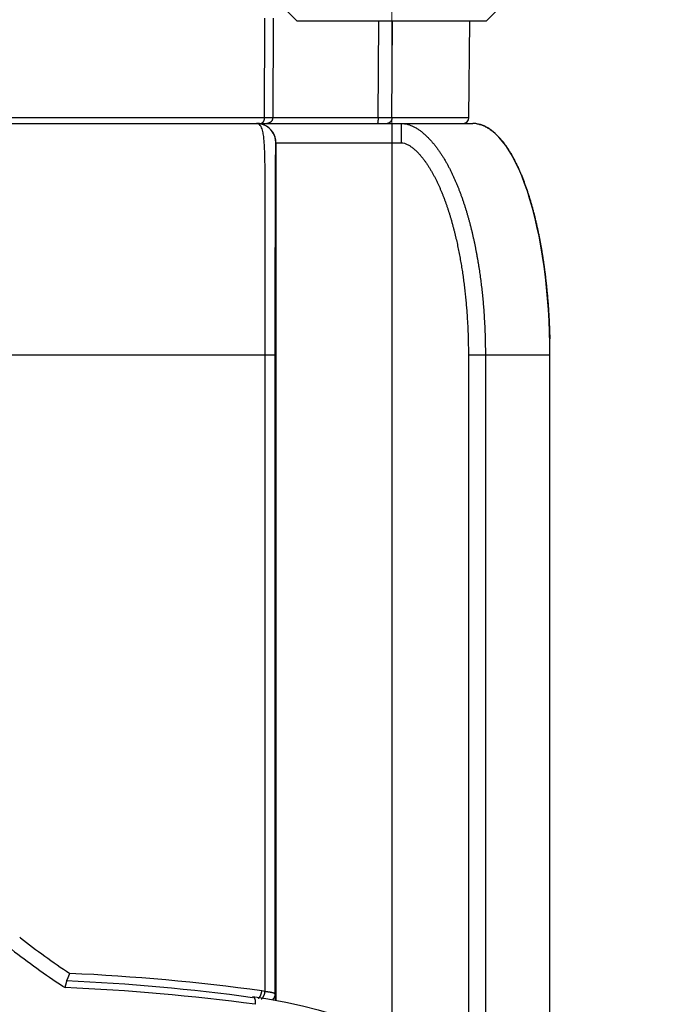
# Model space of a CAD drawing. Header units: millimetres. Extents: x 0 to 1076, y 0 to 742.
# Tile 100 of 134: x 342 to 359, y 373 to 399. Entities that reach past the tile are written whole.
import ezdxf

# ---------------------------------------------------------------- set-up
doc = ezdxf.new("R2010")
doc.units = ezdxf.units.MM
doc.header["$LTSCALE"] = 0.454724
doc.linetypes.add('CENTER', pattern=[50.8, 31.75, -6.35, 6.35, -6.35])
for name, color, linetype in [('NoLayerName_001', 7, 'Continuous'), ('NoLayerName_005', 7, 'Continuous'), ('NoLayerName_007', 7, 'Continuous')]:
    doc.layers.add(name, color=color, linetype=linetype)
doc.styles.get("Standard").update_dxf_attribs({"font": 'txt', "bigfont": 'extfont2'})
doc.dimstyles.get("Standard").update_dxf_attribs({"dimtxt": 2.5, "dimasz": 2.5, "dimexe": 1, "dimexo": 1, "dimtad": 1, "dimdec": 3, "dimzin": 0, "dimdsep": 46, "dimtxsty": 'Standard', "dimcen": 2.5, "dimadec": 3, "dimazin": 0, "dimtfac": 0.75, "dimtdec": 3, "dimtmove": 0, "dimatfit": 3, "dimfxl": 1, "dimarcsym": 0})

# ---------------------------------------------------------------- blocks, each defined once
blk = doc.blocks.new('_OPEN30')
at = {"color": 0, "linetype": 'ByBlock', "lineweight": -2}
for p, q in [((-1, 0.267949), (0, 0)), ((0, 0), (-1, -0.267949)), ((0, 0), (-1, 0))]:
    blk.add_line(p, q, dxfattribs=at)
blk = doc.blocks.new('*D107')
at = {"layer": 'Defpoints', "color": 0}
for p in [(425, 422.9), (356, 369.279), (356, 351.799)]:
    blk.add_point(p, dxfattribs=at)
at = {"layer": 'NoLayerName_001', "color": 0, "linetype": 'Continuous', "lineweight": 13}
for p, q in [((425, 420.4), (425, 349.299)), ((356, 366.779), (356, 349.299)), ((421.25, 351.799), (359.75, 351.799))]:
    blk.add_line(p, q, dxfattribs=at)
at = {"layer": 'NoLayerName_001', "color": 0, "lineweight": 13, "xscale": 3.75, "yscale": 3.75, "zscale": 3.75, "rotation": 180}
blk.add_blockref('_OPEN30', (356, 351.799), dxfattribs=at)
at = {"layer": 'NoLayerName_001', "color": 0, "lineweight": 13, "xscale": 3.75, "yscale": 3.75, "zscale": 3.75}
blk.add_blockref('_OPEN30', (425, 351.799), dxfattribs=at)
at = {"layer": 'NoLayerName_001', "color": 0, "lineweight": 13, "insert": (390.5, 358.674), "char_height": 8.75, "attachment_point": 5}
blk.add_mtext('\\W0.8000;69', dxfattribs=at)
blk = doc.blocks.new('*D111')
at = {"layer": 'Defpoints', "color": 0}
for p in [(300, 434.643), (425, 422.9), (300, 319.3)]:
    blk.add_point(p, dxfattribs=at)
at = {"layer": 'NoLayerName_001', "color": 0, "linetype": 'Continuous', "lineweight": 13}
for p, q in [((300, 432.143), (300, 316.8)), ((425, 420.4), (425, 316.8)), ((421.25, 319.3), (303.75, 319.3))]:
    blk.add_line(p, q, dxfattribs=at)
at = {"layer": 'NoLayerName_001', "color": 0, "lineweight": 13, "xscale": 3.75, "yscale": 3.75, "zscale": 3.75, "rotation": 180}
blk.add_blockref('_OPEN30', (300, 319.3), dxfattribs=at)
at = {"layer": 'NoLayerName_001', "color": 0, "lineweight": 13, "xscale": 3.75, "yscale": 3.75, "zscale": 3.75}
blk.add_blockref('_OPEN30', (425, 319.3), dxfattribs=at)
at = {"layer": 'NoLayerName_001', "color": 0, "lineweight": 13, "insert": (362.5, 326.175), "char_height": 8.75, "attachment_point": 5}
blk.add_mtext('\\W0.8000;125', dxfattribs=at)

msp = doc.modelspace()

# ---------------------------------------------------------------- linework, layer by layer
at = {"layer": 'NoLayerName_001', "color": 4, "linetype": 'CENTER', "lineweight": 13}
msp.add_line((351.9, 408.499999), (351.9, 393.499999), dxfattribs=at)
at = {"layer": 'NoLayerName_001', "color": 60, "linetype": 'Continuous', "lineweight": 25}
for p, q in [((348.608479, 398.577286), (348.597114, 395.998691)), ((348.8284, 398.579031), (348.816706, 395.999215)), ((351.546369, 395.999215), (351.562802, 398.500001)), ((351.905606, 395.998691), (351.924492, 398.500001)), ((353.90136, 395.998691), (353.923189, 398.500001)), ((348.597114, 395.998691), (335.403011, 395.998691)), ((351.546369, 395.999215), (348.816706, 395.999215)), ((351.905603, 395.998691), (351.546368, 395.999215)), ((353.90136, 395.998691), (351.905606, 395.998691)), ((330.695455, 395.85), (354.000062, 395.85)), ((351.900062, 395.85), (351.900062, 372.11199)), ((352.150925, 395.35), (352.150925, 395.85)), ((348.897708, 395.35), (352.150925, 395.35)), ((348.900177, 395.35), (348.900177, 373.126047)), ((336.843395, 389.85), (348.882492, 389.85)), ((348.618898, 373.35859), (348.618898, 389.85)), ((348.882492, 373.288806), (348.882492, 389.85)), ((353.88661, 389.85), (356.000062, 389.85)), ((353.88661, 389.85), (353.88661, 370.658573)), ((354.326852, 389.85), (354.326852, 369.27566)), ((342.26185, 374.764061), (342.283991, 374.74665))]:
    msp.add_line(p, q, dxfattribs=at)
at = {"layer": 'NoLayerName_001', "color": 4, "linetype": 'Continuous', "lineweight": 25}
for p, q in [((349.449432, 398.500001), (349.149432, 398.800001)), ((354.349432, 398.500001), (354.649432, 398.800001)), ((354.349432, 398.500001), (349.449432, 398.500001))]:
    msp.add_line(p, q, dxfattribs=at)
at = {"layer": 'NoLayerName_001', "color": 60, "linetype": 'Continuous', "lineweight": 25}
msp.add_lwpolyline([(348.299395, 373.221702), (348.692638, 373.163105), (349.154718, 373.080596), (349.588264, 372.987632), (349.995663, 372.884623), (350.378563, 372.771731), (350.738472, 372.649506), (351.077172, 372.517975), (351.395655, 372.377285), (351.696445, 372.227163), (351.977741, 372.068052), (352.239344, 371.900327), (352.479693, 371.724593), (352.696486, 371.540829), (352.823916, 371.415673)], dxfattribs=at)
for centre, radius, start, end in [((353.751366, 396), 0.15, 269.9957863, 359.4999623), ((348.397297, 395.349194), 0.500806, 78.7201421, 89.950798), ((348.397701, 395.744453), 0.105547, 82.5983494, 89.9855788), ((348.399766, 395.349194), 0.500806, 78.7201319, 89.9507978), ((348.397816, 395.350043), 0.499883, 359.9950273, 78.7594022), ((348.399682, 395.347148), 0.502829, 67.5710215, 78.7563755), ((348.400049, 395.349936), 0.500118, 0.0073639, 67.488078), ((353.999572, 395.179928), 0.670073, 80.6890508, 89.9580363), ((338.165128, 389.849825), 17.834934, 0.000561, 1.3472802), ((354.949446, 390.876823), 20.508443, 231.8609013, 236.2569914), ((355.145576, 391.246539), 21.29899, 232.0595586, 236.4563598), ((341.74237, 374.420442), 1.910947, 340.4388301, 341.7904108), ((341.141746, 319.687033), 54.190132, 82.1583544, 87.4447973), ((341.140303, 320.981839), 52.701785, 82.1951818, 87.4577505), ((355.304596, 391.476533), 21.578552, 236.4418919, 236.6322862), ((341.174924, 319.300547), 54.201676, 82.379736, 87.6089751), ((346.171491, 356.361417), 17.172469, 81.8063523, 82.0883456), ((323.74441, 372.490123), 25.150767, 1.4544127, 1.819778)]:
    msp.add_arc(centre, radius, start, end, dxfattribs=at)
for points, knots in [([(348.597114, 395.998691), (348.597089, 395.996932), (348.597063, 395.993414), (348.596874, 395.988138), (348.596594, 395.982865), (348.596206, 395.977597), (348.595712, 395.972335), (348.595111, 395.967083), (348.594401, 395.961843), (348.593581, 395.956617), (348.592649, 395.951407), (348.591605, 395.946216), (348.590447, 395.941045), (348.589174, 395.9359), (348.58778, 395.930785), (348.586258, 395.925707), (348.584605, 395.920673), (348.582813, 395.915691), (348.580877, 395.910767), (348.578792, 395.905908), (348.576552, 395.90112), (348.574151, 395.896412), (348.571584, 395.89179), (348.568847, 395.887267), (348.565931, 395.882859), (348.562829, 395.878585), (348.559536, 395.874462), (348.55604, 395.870511), (348.552309, 395.86677), (348.548313, 395.863276), (348.544028, 395.860077), (348.539463, 395.857218), (348.534657, 395.854747), (348.529657, 395.852715), (348.52451, 395.851207), (348.51927, 395.850177), (348.515728, 395.85011), (348.51397, 395.85)], [0, 0, 0, 0, 0.0052763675, 0.0105549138, 0.0158354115, 0.0211177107, 0.0264017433, 0.0316875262, 0.0369751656, 0.0422648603, 0.0475569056, 0.0528516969, 0.0581497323, 0.063450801, 0.0687527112, 0.0740533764, 0.0793512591, 0.0846454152, 0.08993554, 0.0952220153, 0.1005059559, 0.1057892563, 0.1110745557, 0.1163616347, 0.121646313, 0.1269258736, 0.1321997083, 0.1374698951, 0.1427443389, 0.1480393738, 0.1533801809, 0.1587708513, 0.1641785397, 0.1695733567, 0.1749343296, 0.180252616, 0.1855351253, 0.1855351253, 0.1855351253, 0.1855351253]), ([(348.816702, 395.999215), (348.813043, 395.999158), (348.805724, 395.999031), (348.794745, 395.998929), (348.783766, 395.998865), (348.717888, 395.998734), (348.65567, 395.998742), (348.597112, 395.998691)], [0, 0, 0, 0, 0.0109793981, 0.0219587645, 0.0329383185, 0.0439181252, 0.2195921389, 0.2195921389, 0.2195921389, 0.2195921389]), ([(348.816706, 395.999215), (348.816625, 395.996628), (348.816561, 395.991445), (348.815872, 395.98369), (348.814835, 395.975962), (348.813388, 395.968287), (348.811552, 395.96069), (348.809327, 395.953193), (348.806719, 395.945823), (348.803728, 395.938601), (348.800364, 395.931551), (348.796639, 395.924688), (348.792565, 395.918031), (348.788153, 395.911595), (348.783415, 395.905397), (348.778363, 395.899455), (348.773007, 395.893784), (348.767362, 395.888403), (348.761441, 395.883324), (348.755264, 395.878559), (348.748845, 395.874121), (348.742201, 395.870023), (348.73535, 395.866277), (348.728308, 395.862895), (348.721091, 395.859892), (348.713721, 395.857277), (348.706224, 395.855051), (348.698623, 395.853221), (348.690944, 395.851786), (348.683212, 395.850769), (348.675454, 395.850107), (348.67027, 395.850069), (348.667683, 395.85)], [0, 0, 0, 0, 0.0077623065, 0.015543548, 0.0233399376, 0.0311473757, 0.0389616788, 0.0467788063, 0.0545950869, 0.0624075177, 0.0702154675, 0.0780199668, 0.0858217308, 0.0936212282, 0.1014188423, 0.1092150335, 0.117010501, 0.1248062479, 0.13260303, 0.1404012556, 0.1482012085, 0.1560032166, 0.1638078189, 0.1716159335, 0.1794289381, 0.1872464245, 0.1950651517, 0.202881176, 0.210690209, 0.2184878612, 0.2262698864, 0.2340324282, 0.2340324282, 0.2340324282, 0.2340324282]), ([(351.546369, 395.999215), (351.546366, 395.997948), (351.546364, 395.995416), (351.546345, 395.991617), (351.546316, 395.987819), (351.546276, 395.984021), (351.546225, 395.980224), (351.546162, 395.976426), (351.546088, 395.972629), (351.546002, 395.968831), (351.545904, 395.965034), (351.545794, 395.961236), (351.545672, 395.957438), (351.545537, 395.95364), (351.545389, 395.949842), (351.545228, 395.946044), (351.545055, 395.942245), (351.544868, 395.938446), (351.544667, 395.934647), (351.544451, 395.930848), (351.544219, 395.927051), (351.54397, 395.923255), (351.543703, 395.919462), (351.543418, 395.915671), (351.543113, 395.911883), (351.542789, 395.908098), (351.542442, 395.904318), (351.542074, 395.900543), (351.541683, 395.896772), (351.541268, 395.893007), (351.540826, 395.889245), (351.540349, 395.885486), (351.539825, 395.881724), (351.539244, 395.877956), (351.538598, 395.874183), (351.537879, 395.87042), (351.537099, 395.866689), (351.536231, 395.863033), (351.53537, 395.859405), (351.534503, 395.85709), (351.534104, 395.855916)], [0, 0, 0, 0, 0.0037987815, 0.0075972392, 0.0113954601, 0.0151935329, 0.0189915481, 0.0227895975, 0.026587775, 0.0303861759, 0.0341848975, 0.0379840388, 0.0417837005, 0.0455839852, 0.0493849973, 0.053186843, 0.0569896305, 0.0607933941, 0.0645978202, 0.0684025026, 0.0722070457, 0.0760110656, 0.0798141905, 0.0836160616, 0.0874163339, 0.0912146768, 0.0950107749, 0.098804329, 0.1025950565, 0.1063826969, 0.110168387, 0.1139567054, 0.1177529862, 0.1215628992, 0.1253924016, 0.1292346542, 0.1330572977, 0.1368252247, 0.1405105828, 0.1442292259, 0.1442292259, 0.1442292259, 0.1442292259]), ([(351.905606, 395.998691), (351.905533, 395.99617), (351.905466, 395.991113), (351.904881, 395.983529), (351.904009, 395.975944), (351.902797, 395.96838), (351.901261, 395.960857), (351.899397, 395.953398), (351.897209, 395.946024), (351.894695, 395.938756), (351.891859, 395.931616), (351.888699, 395.924625), (351.885218, 395.917805), (351.881415, 395.911176), (351.877293, 395.904762), (351.872852, 395.898583), (351.868095, 395.892663), (351.863027, 395.887021), (351.857651, 395.881683), (351.851972, 395.876668), (351.845993, 395.872001), (351.839724, 395.867708), (351.833189, 395.863815), (351.82642, 395.860342), (351.819442, 395.857341), (351.81231, 395.854758), (351.807411, 395.85354), (351.804984, 395.85287)], [0, 0, 0, 0, 0.0075649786, 0.0151691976, 0.0228053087, 0.0304659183, 0.0381437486, 0.0458317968, 0.0535234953, 0.0612128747, 0.0688947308, 0.0765647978, 0.0842199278, 0.0918582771, 0.0994794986, 0.1070846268, 0.1146748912, 0.1222528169, 0.1298229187, 0.1373919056, 0.1449688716, 0.1525631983, 0.1601692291, 0.167774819, 0.1753696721, 0.1829461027, 0.190499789, 0.190499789, 0.190499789, 0.190499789]), ([(348.618898, 389.85), (348.62004, 391.265244), (348.625419, 392.747885), (348.621932, 394.275449), (348.621156, 394.432698), (348.620161, 394.56748), (348.618982, 394.679795), (348.617791, 394.769644), (348.616762, 394.837028), (348.615551, 394.904411), (348.614113, 394.971789), (348.612399, 395.03916), (348.610337, 395.106521), (348.607872, 395.173869), (348.604873, 395.241198), (348.601206, 395.308497), (348.596692, 395.375746), (348.590961, 395.442897), (348.58372, 395.509906), (348.574094, 395.576686), (348.561444, 395.64291), (348.543348, 395.708246), (348.516557, 395.769438), (348.476944, 395.828074), (348.431558, 395.839861), (348.411298, 395.84912)], [0, 0, 0, 0, 4.245734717, 4.447915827, 4.582702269, 4.71748758, 4.852272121, 4.919664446, 4.987056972, 5.05444973, 5.121843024, 5.189236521, 5.25662914, 5.324020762, 5.391413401, 5.4588124, 5.526215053, 5.593605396, 5.660983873, 5.728395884, 5.795915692, 5.863331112, 5.93069436, 5.997932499, 6.064761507, 6.064761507, 6.064761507, 6.064761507]), ([(351.534104, 395.855916), (351.533493, 395.854713), (351.532766, 395.852016), (351.530287, 395.850769), (351.529296, 395.85)], [0, 0, 0, 0, 0.004049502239, 0.007812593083, 0.007812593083, 0.007812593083, 0.007812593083]), ([(351.804984, 395.85287), (351.804456, 395.852748), (351.8034, 395.8525), (351.801807, 395.852162), (351.800209, 395.851845), (351.798605, 395.851553), (351.796997, 395.851286), (351.795384, 395.851043), (351.793767, 395.850825), (351.792147, 395.850632), (351.790525, 395.850464), (351.7889, 395.850322), (351.787274, 395.850205), (351.785647, 395.850113), (351.784019, 395.850049), (351.782392, 395.850007), (351.781307, 395.850004), (351.780765, 395.85)], [0, 0, 0, 0, 0.00162663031, 0.00325458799, 0.00488365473, 0.00651361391, 0.00814425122, 0.00977535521, 0.01140671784, 0.0130381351, 0.01466940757, 0.016300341, 0.01793074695, 0.0195604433, 0.02118925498, 0.02281701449, 0.02444356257, 0.02444356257, 0.02444356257, 0.02444356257]), ([(352.150925, 395.85), (352.178965, 395.847918), (352.235479, 395.846588), (352.318247, 395.827524), (352.398339, 395.800296), (352.475002, 395.764591), (352.548328, 395.722764), (352.618592, 395.676021), (352.685836, 395.625101), (352.750286, 395.570721), (352.812084, 395.513363), (352.871402, 395.453453), (352.928419, 395.391335), (352.983216, 395.327224), (353.035907, 395.261343), (353.086602, 395.193902), (353.135423, 395.125111), (353.182481, 395.055138), (353.227841, 394.984082), (353.271584, 394.912035), (353.313794, 394.839085), (353.354554, 394.765321), (353.393943, 394.690819), (353.432009, 394.615632), (353.468807, 394.539816), (353.50439, 394.463422), (353.538813, 394.386502), (353.572129, 394.3091), (353.604373, 394.231249), (353.635582, 394.152979), (353.665794, 394.074319), (353.695049, 393.9953), (353.723383, 393.915947), (353.750821, 393.836281), (353.777389, 393.756322), (353.803115, 393.676087), (353.828023, 393.595597), (353.852148, 393.51487), (353.875479, 393.433911), (353.89815, 393.352763), (353.912557, 393.298472), (353.919849, 393.27135)], [0, 0, 0, 0, 0.08435154, 0.169005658, 0.253510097, 0.337877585, 0.422246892, 0.506559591, 0.590869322, 0.67515656, 0.759437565, 0.843725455, 0.928017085, 1.012336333, 1.096688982, 1.181059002, 1.265410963, 1.349721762, 1.434008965, 1.518287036, 1.602562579, 1.686834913, 1.771102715, 1.855370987, 1.93964211, 2.023914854, 2.108184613, 2.192448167, 2.276708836, 2.360969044, 2.445229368, 2.529488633, 2.613745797, 2.698002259, 2.782258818, 2.866515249, 2.950770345, 3.035023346, 3.119275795, 3.203528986, 3.287783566, 3.287783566, 3.287783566, 3.287783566]), ([(354.107984, 395.841172), (354.138731, 395.833985), (354.201073, 395.82245), (354.289856, 395.78801), (354.374634, 395.74533), (354.454608, 395.6942), (354.530036, 395.636726), (354.601035, 395.573896), (354.667926, 395.506759), (354.731036, 395.436084), (354.79062, 395.362442), (354.847048, 395.286373), (354.900575, 395.208249), (354.95142, 395.128365), (354.999853, 395.047006), (355.046066, 394.964374), (355.09021, 394.880621), (355.132462, 394.795899), (355.172977, 394.710332), (355.211822, 394.623986), (355.249079, 394.536928), (355.284825, 394.44922), (355.319141, 394.360925), (355.352106, 394.272108), (355.383799, 394.18283), (355.414304, 394.093153), (355.443688, 394.003122), (355.47198, 393.912758), (355.499222, 393.822083), (355.52545, 393.731116), (355.550704, 393.639876), (355.575021, 393.548383), (355.59844, 393.456655), (355.621, 393.364714), (355.642739, 393.272576), (355.663691, 393.180259), (355.683868, 393.087771), (355.703294, 392.995123), (355.721955, 392.902318), (355.739977, 392.809384), (355.751303, 392.747299), (355.757052, 392.716272)], [0, 0, 0, 0, 0.094727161, 0.189646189, 0.284432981, 0.379203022, 0.47393147, 0.568667, 0.66339663, 0.758091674, 0.852795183, 0.947482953, 1.042158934, 1.136840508, 1.231512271, 1.326174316, 1.420840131, 1.515507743, 1.610172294, 1.7048449, 1.799534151, 1.894243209, 1.988970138, 2.083708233, 2.178446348, 2.273169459, 2.367870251, 2.462555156, 2.557230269, 2.651900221, 2.746568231, 2.841236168, 2.935904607, 3.030572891, 3.125239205, 3.219902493, 3.314564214, 3.409225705, 3.503887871, 3.5985512, 3.693215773, 3.693215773, 3.693215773, 3.693215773]), ([(348.882492, 389.85), (348.883225, 390.748936), (348.883296, 392.132826), (348.887168, 393.741445), (348.890454, 394.557578), (348.89267, 394.936072), (348.894101, 395.113488), (348.894982, 395.208109), (348.895798, 395.267243), (348.896299, 395.314551), (348.897301, 395.338184), (348.897708, 395.35)], [0, 0, 0, 0, 2.696809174, 4.151666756, 4.825869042, 5.145228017, 5.287165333, 5.358134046, 5.429101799, 5.464588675, 5.500056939, 5.500056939, 5.500056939, 5.500056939]), ([(352.150925, 395.35), (352.177318, 395.345822), (352.231278, 395.342111), (352.30528, 395.308653), (352.374801, 395.268872), (352.440011, 395.22183), (352.501438, 395.170146), (352.559618, 395.11487), (352.614746, 395.056652), (352.66723, 394.996057), (352.717279, 394.933434), (352.765144, 394.869122), (352.810982, 394.803343), (352.854905, 394.736258), (352.897047, 394.668028), (352.937536, 394.59881), (352.976515, 394.528748), (353.014052, 394.457921), (353.050218, 394.386396), (353.085088, 394.314234), (353.118739, 394.241498), (353.151239, 394.168243), (353.182632, 394.094506), (353.212964, 394.020327), (353.242282, 393.945742), (353.270635, 393.870787), (353.298062, 393.795492), (353.324595, 393.719877), (353.350267, 393.643966), (353.375113, 393.56778), (353.399166, 393.491338), (353.422448, 393.414656), (353.444976, 393.337746), (353.466772, 393.26062), (353.487854, 393.183293), (353.508241, 393.105776), (353.527953, 393.028082), (353.547013, 392.950225), (353.565418, 392.872211), (353.58328, 392.794075), (353.594604, 392.741856), (353.600339, 392.715763)], [0, 0, 0, 0, 0.080165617, 0.16039832, 0.240512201, 0.320768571, 0.401071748, 0.481244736, 0.561379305, 0.641514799, 0.721667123, 0.801822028, 0.881979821, 0.96215533, 1.042347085, 1.122538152, 1.202705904, 1.282855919, 1.362998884, 1.443140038, 1.523279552, 1.603416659, 1.683554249, 1.763693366, 1.843832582, 1.923968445, 2.00410085, 2.084232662, 2.1643655, 2.244499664, 2.324634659, 2.404771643, 2.484912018, 2.565056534, 2.645205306, 2.725357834, 2.805513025, 2.885669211, 2.96582417, 3.04597525, 3.126121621, 3.126121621, 3.126121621, 3.126121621]), ([(353.919849, 393.27135), (353.926905, 393.244166), (353.941186, 393.18984), (353.961593, 393.108089), (353.981412, 393.026193), (354.000544, 392.94413), (354.019032, 392.861917), (354.03688, 392.77956), (354.054103, 392.697067), (354.070714, 392.614448), (354.086724, 392.531709), (354.102147, 392.448859), (354.116995, 392.365907), (354.13128, 392.282859), (354.14501, 392.19972), (354.158191, 392.116494), (354.170829, 392.033186), (354.182932, 391.9498), (354.194507, 391.866339), (354.20556, 391.782807), (354.216099, 391.69921), (354.226131, 391.615551), (354.235661, 391.531833), (354.244699, 391.448062), (354.253245, 391.364239), (354.261305, 391.280369), (354.268882, 391.196453), (354.275979, 391.112494), (354.2826, 391.028497), (354.288749, 390.944463), (354.294429, 390.860395), (354.299645, 390.776296), (354.304398, 390.69217), (354.308694, 390.608018), (354.312533, 390.523845), (354.315916, 390.439652), (354.318843, 390.355443), (354.321321, 390.27122), (354.323332, 390.186986), (354.324947, 390.102745), (354.325584, 390.046579), (354.325957, 390.018496)], [0, 0, 0, 0, 0.084255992, 0.16851336, 0.252772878, 0.337035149, 0.421300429, 0.505568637, 0.589839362, 0.674111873, 0.758385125, 0.842657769, 0.926928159, 1.01119511, 1.095459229, 1.179721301, 1.263981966, 1.348241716, 1.432500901, 1.516759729, 1.601018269, 1.685276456, 1.769534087, 1.853791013, 1.938047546, 2.022304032, 2.106560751, 2.190817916, 2.275075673, 2.359334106, 2.44359323, 2.527853, 2.612113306, 2.696373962, 2.780634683, 2.864895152, 2.949155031, 3.033413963, 3.117671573, 3.201927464, 3.286181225, 3.286181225, 3.286181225, 3.286181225]), ([(353.600339, 392.715763), (353.605877, 392.689629), (353.617094, 392.637392), (353.633066, 392.558858), (353.648539, 392.480227), (353.663433, 392.401485), (353.67778, 392.322643), (353.691586, 392.243707), (353.704863, 392.16468), (353.71762, 392.08557), (353.729867, 392.006381), (353.74161, 391.927117), (353.752857, 391.847781), (353.763613, 391.768375), (353.773885, 391.688904), (353.783679, 391.609369), (353.793002, 391.529775), (353.801861, 391.450124), (353.810261, 391.37042), (353.81821, 391.290665), (353.82571, 391.210862), (353.832764, 391.131015), (353.839374, 391.051127), (353.845542, 390.971201), (353.85127, 390.89124), (353.85656, 390.811247), (353.861414, 390.731225), (353.865835, 390.651178), (353.869825, 390.571109), (353.873386, 390.491021), (353.876519, 390.410916), (353.879228, 390.330799), (353.881514, 390.250672), (353.883378, 390.170539), (353.884828, 390.090402), (353.885848, 390.010265), (353.886505, 389.930131), (353.886541, 389.876709), (353.88661, 389.85)], [0, 0, 0, 0, 0.080142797, 0.160282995, 0.240421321, 0.320558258, 0.400694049, 0.480828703, 0.560962, 0.641093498, 0.721223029, 0.801351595, 0.881480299, 0.96161011, 1.041741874, 1.12187631, 1.202014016, 1.282155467, 1.362301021, 1.442450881, 1.522604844, 1.602762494, 1.682923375, 1.76308699, 1.843252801, 1.92342023, 2.003588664, 2.083757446, 2.163925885, 2.244093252, 2.32425878, 2.404421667, 2.484581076, 2.564736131, 2.644885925, 2.725029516, 2.805165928, 2.88529415, 2.88529415, 2.88529415, 2.88529415]), ([(355.757052, 392.716272), (355.76257, 392.685203), (355.773772, 392.623094), (355.789578, 392.529756), (355.804808, 392.436325), (355.81937, 392.342788), (355.833308, 392.24916), (355.846623, 392.155443), (355.859327, 392.061642), (355.871427, 391.967762), (355.882934, 391.873808), (355.893856, 391.779783), (355.904203, 391.685692), (355.913984, 391.59154), (355.923209, 391.49733), (355.931886, 391.403068), (355.940025, 391.308758), (355.947634, 391.214403), (355.954715, 391.120007), (355.961272, 391.025574), (355.967307, 390.931107), (355.972823, 390.836609), (355.977825, 390.742084), (355.982314, 390.647535), (355.986298, 390.552966), (355.98976, 390.458379), (355.992781, 390.363781), (355.994308, 390.300702), (355.995132, 390.269166)], [0, 0, 0, 0, 0.094665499, 0.189331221, 0.283996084, 0.378658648, 0.473318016, 0.567975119, 0.662630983, 0.757286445, 0.851942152, 0.946598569, 1.041255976, 1.13591448, 1.230574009, 1.325234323, 1.419895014, 1.514555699, 1.609216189, 1.703876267, 1.798535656, 1.893194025, 1.987850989, 2.082506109, 2.177158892, 2.271808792, 2.366455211, 2.461097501, 2.461097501, 2.461097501, 2.461097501]), ([(354.325957, 390.018496), (354.326181, 389.990414), (354.326778, 389.93425), (354.326778, 389.878083), (354.326852, 389.85)], [0, 0, 0, 0, 0.0842511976, 0.1684993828, 0.1684993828, 0.1684993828, 0.1684993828]), ([(343.436151, 373.455033), (343.437077, 373.457904), (343.438936, 373.463643), (343.441226, 373.470828), (343.443045, 373.47658), (343.444402, 373.480897), (343.44575, 373.485217), (343.44709, 373.489539), (343.44842, 373.493863), (343.449742, 373.498191), (343.451055, 373.502521), (343.452357, 373.506853), (343.45365, 373.511189), (343.454932, 373.515527), (343.456204, 373.519869), (343.457464, 373.524213), (343.458714, 373.52856), (343.459951, 373.532911), (343.461177, 373.537265), (343.46239, 373.541622), (343.463589, 373.545984), (343.464774, 373.550351), (343.465945, 373.554723), (343.467101, 373.559099), (343.468242, 373.563482), (343.469366, 373.567869), (343.470471, 373.57226), (343.471558, 373.576654), (343.472625, 373.581049), (343.47367, 373.585446), (343.474692, 373.589843), (343.475691, 373.594242), (343.476663, 373.598647), (343.477607, 373.603064), (343.478519, 373.607501), (343.479398, 373.611961), (343.48024, 373.616446), (343.481036, 373.620944), (343.48176, 373.62543), (343.48241, 373.629874), (343.48274, 373.632828), (343.482916, 373.634289)], [0, 0, 0, 0, 0.0090488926, 0.0180984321, 0.0226233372, 0.0271482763, 0.0316732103, 0.0361981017, 0.0407229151, 0.0452476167, 0.0497721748, 0.0542965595, 0.0588207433, 0.0633447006, 0.067868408, 0.0723918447, 0.0769149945, 0.081437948, 0.0859609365, 0.0904842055, 0.0950080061, 0.0995325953, 0.1040582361, 0.1085851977, 0.1131136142, 0.1176426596, 0.1221711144, 0.1266977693, 0.131221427, 0.1357409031, 0.1402550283, 0.144764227, 0.1492734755, 0.1537886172, 0.1583155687, 0.1628603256, 0.1674281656, 0.1720056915, 0.1765609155, 0.1810616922, 0.1854770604, 0.1854770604, 0.1854770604, 0.1854770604]), ([(343.477946, 373.631753), (343.478178, 373.632056), (343.478645, 373.632659), (343.479318, 373.633584), (343.479978, 373.634519), (343.480624, 373.635463), (343.481259, 373.636415), (343.481885, 373.637373), (343.4825, 373.638337), (343.483107, 373.639307), (343.483705, 373.640283), (343.484294, 373.641263), (343.484876, 373.642249), (343.485451, 373.643239), (343.486019, 373.644233), (343.48658, 373.64523), (343.487136, 373.646231), (343.487687, 373.647234), (343.488233, 373.648241), (343.488775, 373.649249), (343.489313, 373.650259), (343.489669, 373.650933), (343.489847, 373.65127)], [0, 0, 0, 0, 0.00114376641, 0.00228768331, 0.00343180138, 0.00457598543, 0.00572005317, 0.00686404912, 0.00800805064, 0.00915211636, 0.01029628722, 0.01144058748, 0.01258502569, 0.01372959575, 0.01487427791, 0.01601903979, 0.01716383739, 0.01830861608, 0.01945331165, 0.02059785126, 0.02174215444, 0.02288613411, 0.02288613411, 0.02288613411, 0.02288613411]), ([(343.482916, 373.634289), (343.483043, 373.63574), (343.483386, 373.638697), (343.483383, 373.643248), (343.48388, 373.648031), (343.482091, 373.65074), (343.481479, 373.652088)], [0, 0, 0, 0, 0.00436782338, 0.00889007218, 0.01377859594, 0.01821680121, 0.01821680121, 0.01821680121, 0.01821680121]), ([(343.489847, 373.65127), (343.490283, 373.652107), (343.491162, 373.653779), (343.492447, 373.656303), (343.493716, 373.658835), (343.494967, 373.661376), (343.496203, 373.663925), (343.497425, 373.66648), (343.498634, 373.669042), (343.499829, 373.67161), (343.501011, 373.674184), (343.502182, 373.676764), (343.503341, 373.679348), (343.50449, 373.681938), (343.505628, 373.684532), (343.506757, 373.68713), (343.507877, 373.689733), (343.508988, 373.692339), (343.510092, 373.694948), (343.511188, 373.69756), (343.512279, 373.700174), (343.513, 373.701919), (343.513361, 373.702791)], [0, 0, 0, 0, 0.00283228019, 0.00566462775, 0.00849706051, 0.01132954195, 0.01416200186, 0.01699444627, 0.01982691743, 0.02265944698, 0.02549205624, 0.02832475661, 0.03115755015, 0.03399042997, 0.03682338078, 0.03965637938, 0.04248939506, 0.04532239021, 0.04815532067, 0.05098813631, 0.05382078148, 0.05665319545, 0.05665319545, 0.05665319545, 0.05665319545]), ([(343.513361, 373.702791), (343.513889, 373.704076), (343.514948, 373.706643), (343.516516, 373.710502), (343.518074, 373.714365), (343.519619, 373.718233), (343.521153, 373.722106), (343.522678, 373.725982), (343.524192, 373.729863), (343.525696, 373.733747), (343.52719, 373.737636), (343.528674, 373.741528), (343.530149, 373.745424), (343.531615, 373.749323), (343.533072, 373.753226), (343.534519, 373.757132), (343.535958, 373.761041), (343.537389, 373.764953), (343.538811, 373.768868), (343.540224, 373.772787), (343.54163, 373.776708), (343.54256, 373.779324), (343.543026, 373.780632)], [0, 0, 0, 0, 0.00416533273, 0.00833067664, 0.01249604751, 0.01666145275, 0.02082689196, 0.02499236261, 0.02915786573, 0.03332340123, 0.03748896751, 0.0416545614, 0.04582017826, 0.04998581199, 0.05415145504, 0.05831709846, 0.06248273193, 0.06664834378, 0.070813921, 0.07497944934, 0.07914491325, 0.08331029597, 0.08331029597, 0.08331029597, 0.08331029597]), ([(348.466922, 373.195819), (348.469064, 373.198141), (348.473455, 373.202689), (348.479393, 373.210095), (348.484966, 373.21779), (348.49013, 373.225801), (348.494929, 373.234069), (348.499384, 373.242558), (348.503522, 373.251228), (348.507367, 373.260037), (348.510946, 373.268949), (348.514286, 373.277931), (348.517388, 373.286973), (348.520256, 373.29607), (348.522894, 373.30522), (348.525305, 373.314417), (348.527494, 373.32366), (348.529464, 373.332944), (348.531222, 373.342266), (348.532763, 373.351623), (348.534123, 373.361009), (348.534833, 373.367291), (348.535213, 373.37043)], [0, 0, 0, 0, 0.0094752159, 0.0189516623, 0.0284473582, 0.0379725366, 0.0475303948, 0.0571178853, 0.0667264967, 0.0763429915, 0.0859500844, 0.0955319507, 0.1050890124, 0.1146254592, 0.124145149, 0.1336516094, 0.1431480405, 0.1526373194, 0.1621220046, 0.1716043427, 0.181086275, 0.1905694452, 0.1905694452, 0.1905694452, 0.1905694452]), ([(348.549017, 373.18365), (348.551197, 373.185958), (348.555665, 373.190476), (348.561716, 373.197853), (348.5674, 373.205528), (348.572672, 373.213528), (348.577576, 373.221792), (348.582133, 373.230285), (348.586368, 373.238965), (348.590306, 373.24779), (348.593974, 373.256721), (348.597397, 373.265726), (348.600578, 373.274794), (348.60352, 373.283921), (348.606226, 373.293102), (348.608701, 373.302334), (348.610949, 373.311613), (348.612975, 373.320935), (348.614783, 373.330297), (348.61637, 373.339696), (348.617771, 373.349125), (348.618505, 373.355437), (348.618897, 373.35859)], [0, 0, 0, 0, 0.0095233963, 0.0190481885, 0.0285927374, 0.0381674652, 0.0477756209, 0.0574140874, 0.0670741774, 0.076742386, 0.0864010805, 0.0960340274, 0.1056415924, 0.1152280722, 0.1247974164, 0.1343532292, 0.143898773, 0.1534369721, 0.1629704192, 0.1725013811, 0.1820318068, 0.1915633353, 0.1915633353, 0.1915633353, 0.1915633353]), ([(348.618898, 373.35859), (348.621215, 373.358384), (348.625849, 373.357976), (348.632799, 373.357335), (348.639746, 373.356676), (348.646692, 373.355994), (348.653635, 373.355289), (348.660575, 373.354559), (348.667513, 373.353803), (348.674449, 373.353021), (348.681381, 373.35221), (348.68831, 373.351371), (348.695235, 373.350501), (348.702157, 373.349599), (348.709076, 373.348665), (348.71599, 373.347697), (348.7229, 373.346695), (348.729806, 373.345656), (348.736706, 373.34458), (348.7436, 373.343463), (348.750485, 373.342304), (348.757359, 373.3411), (348.764221, 373.339848), (348.77107, 373.338545), (348.777904, 373.33719), (348.784725, 373.335773), (348.791534, 373.334286), (348.798335, 373.332718), (348.805131, 373.331059), (348.811921, 373.329301), (348.818694, 373.327437), (348.825426, 373.32546), (348.832084, 373.323369), (348.838635, 373.321155), (348.845082, 373.318813), (348.851461, 373.316246), (348.857858, 373.31331), (348.864287, 373.309841), (348.870763, 373.306005), (348.874485, 373.302547), (348.87641, 373.30094)], [0, 0, 0, 0, 0.0069787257, 0.0139574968, 0.0209362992, 0.0279151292, 0.0348939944, 0.0418729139, 0.0488519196, 0.0558310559, 0.0628103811, 0.0697899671, 0.0767699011, 0.083750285, 0.090731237, 0.0977128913, 0.1046953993, 0.1116789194, 0.1186630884, 0.1256467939, 0.1326289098, 0.1396083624, 0.146584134, 0.1535552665, 0.1605213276, 0.1674857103, 0.1744538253, 0.1814313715, 0.1884243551, 0.1954390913, 0.2024726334, 0.2094982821, 0.2164862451, 0.2234075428, 0.2302400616, 0.2370604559, 0.2440329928, 0.2513367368, 0.2589894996, 0.2665132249, 0.2665132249, 0.2665132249, 0.2665132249]), ([(348.810833, 373.14107), (348.812977, 373.142884), (348.817328, 373.146449), (348.823511, 373.152207), (348.829481, 373.158204), (348.835189, 373.164472), (348.840632, 373.170987), (348.845793, 373.177737), (348.850661, 373.184711), (348.855222, 373.191895), (348.859463, 373.199276), (348.863371, 373.206842), (348.866932, 373.21458), (348.87014, 373.22247), (348.872992, 373.230493), (348.875482, 373.238632), (348.877606, 373.246865), (348.879358, 373.255176), (348.880737, 373.263543), (348.881722, 373.271949), (348.88237, 373.280373), (348.882419, 373.285998), (348.882492, 373.288806)], [0, 0, 0, 0, 0.0084255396, 0.0168703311, 0.0253318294, 0.033807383, 0.0422943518, 0.0507902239, 0.0592927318, 0.0677999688, 0.0763105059, 0.0848235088, 0.0933385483, 0.1018540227, 0.1103675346, 0.1188763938, 0.1273777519, 0.1358687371, 0.1443465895, 0.1528087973, 0.1612532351, 0.1696783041, 0.1696783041, 0.1696783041, 0.1696783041]), ([(348.87641, 373.30094), (348.877821, 373.299064), (348.881358, 373.295768), (348.881876, 373.290974), (348.882492, 373.288806)], [0, 0, 0, 0, 0.00704321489, 0.01380631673, 0.01380631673, 0.01380631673, 0.01380631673]), ([(348.299389, 373.221661), (348.301453, 373.221195), (348.305669, 373.220503), (348.311617, 373.217978), (348.317263, 373.214769), (348.322523, 373.210852), (348.327354, 373.206425), (348.33171, 373.201602), (348.335581, 373.196477), (348.33902, 373.191122), (348.342104, 373.185579), (348.344917, 373.179892), (348.347488, 373.174081), (348.349831, 373.168164), (348.35196, 373.162164), (348.353892, 373.156097), (348.355637, 373.149978), (348.357203, 373.143811), (348.358598, 373.137603), (348.359831, 373.131359), (348.36091, 373.125083), (348.361844, 373.118781), (348.362641, 373.112457), (348.363309, 373.106118), (348.363858, 373.099767), (348.364297, 373.093409), (348.36463, 373.087048), (348.364858, 373.080685), (348.364983, 373.074321), (348.365006, 373.067958), (348.364929, 373.061598), (348.364754, 373.05524), (348.364482, 373.048888), (348.364115, 373.042541), (348.363652, 373.036202), (348.363107, 373.029871), (348.362656, 373.025659), (348.362441, 373.023552)], [0, 0, 0, 0, 0.0063483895, 0.0127554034, 0.0192495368, 0.025809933, 0.0323800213, 0.0388799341, 0.0452786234, 0.0516251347, 0.0579580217, 0.0642989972, 0.0706525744, 0.0770161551, 0.0833845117, 0.0897505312, 0.0961123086, 0.1024727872, 0.1088342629, 0.1151982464, 0.1215655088, 0.1279361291, 0.1343095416, 0.1406845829, 0.1470595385, 0.1534322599, 0.1598017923, 0.1661685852, 0.1725330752, 0.1788956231, 0.1852565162, 0.1916159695, 0.1979741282, 0.204331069, 0.2106868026, 0.2170412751, 0.2233943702, 0.2233943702, 0.2233943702, 0.2233943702]), ([(348.438363, 373.175683), (348.438903, 373.175908), (348.439988, 373.176346), (348.441586, 373.177074), (348.443165, 373.177841), (348.444724, 373.178651), (348.446263, 373.1795), (348.44778, 373.180385), (348.449278, 373.181307), (348.450755, 373.182262), (348.452212, 373.18325), (348.453648, 373.184268), (348.455065, 373.185316), (348.456461, 373.186392), (348.457838, 373.187494), (348.459194, 373.188621), (348.460531, 373.189771), (348.461849, 373.190942), (348.463147, 373.192134), (348.464425, 373.193345), (348.465686, 373.194571), (348.466509, 373.195405), (348.466922, 373.195819)], [0, 0, 0, 0, 0.0017546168, 0.00350973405, 0.00526552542, 0.00702195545, 0.00877880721, 0.01053606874, 0.0122940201, 0.01405286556, 0.01581271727, 0.01757359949, 0.01933545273, 0.02109813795, 0.02286144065, 0.02462507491, 0.02638868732, 0.02815186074, 0.02991411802, 0.03167492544, 0.03343369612, 0.0351897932, 0.0351897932, 0.0351897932, 0.0351897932]), ([(348.520852, 373.164091), (348.521382, 373.164312), (348.522445, 373.164744), (348.524013, 373.165457), (348.525564, 373.166207), (348.527095, 373.166997), (348.528607, 373.167824), (348.5301, 373.168686), (348.531573, 373.169582), (348.533028, 373.17051), (348.534464, 373.171469), (348.53588, 373.172457), (348.537278, 373.173473), (348.538657, 373.174516), (348.540017, 373.175584), (348.541359, 373.176676), (348.542682, 373.17779), (348.543986, 373.178925), (348.545272, 373.180079), (348.546539, 373.181252), (348.54779, 373.18244), (348.548607, 373.183248), (348.549017, 373.18365)], [0, 0, 0, 0, 0.00172129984, 0.00344303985, 0.00516538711, 0.00688833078, 0.00861170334, 0.01033549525, 0.012059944, 0.0137852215, 0.01551141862, 0.01723854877, 0.01896655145, 0.02069529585, 0.02242458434, 0.02415415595, 0.02588368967, 0.02761280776, 0.02934107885, 0.031068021, 0.03279310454, 0.03451575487, 0.03451575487, 0.03451575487, 0.03451575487])]:
    msp.add_open_spline(points, degree=3, knots=knots, dxfattribs=at)
at = {"layer": 'NoLayerName_005', "color": 60, "linetype": 'Continuous', "lineweight": 25}
msp.add_line((356.000062, 369.279408), (356.000062, 389.85), dxfattribs=at)
at = {"layer": 'NoLayerName_007', "color": 60, "linetype": 'Continuous', "lineweight": 25}
msp.add_ellipse((354.000062, 389.85), major_axis=(0, -6), ratio=0.333333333, start_param=1.570796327, end_param=3.141592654, dxfattribs=at)

# ---------------------------------------------------------------- dimensions: what is measured, and where the dimension line sits
at = {"layer": 'NoLayerName_001', "color": 3, "linetype": 'Continuous', "lineweight": 13}
for base, p2, picture, middle in [((300.000001, 319.300203), (300.000001, 434.642756), '*D111', (362.5, 319.300203)), ((356.000062, 351.798596), (356.000062, 369.279408), '*D107', (390.500031, 351.798596))]:
    dim = msp.add_linear_dim(base=base, p1=(425, 422.9), p2=p2, angle=180, text='\\W0.8000;<>', dimstyle='Standard', override={"dimtxt": 8.75, "dimasz": 3.75, "dimexe": 2.5, "dimexo": 2.5, "dimgap": 2.5, "dimzin": 8, "dimblk": 'OPEN30', "dimclrd": 0, "dimclre": 0, "dimclrt": 0, "dimtp": 0, "dimtm": 0, "dimlwd": 13, "dimlwe": 13}, dxfattribs=at)
    dim.commit()
    dim.dimension.update_dxf_attribs({"geometry": picture, "text_midpoint": middle, "dimtype": 160})

doc.saveas('drawing.dxf')
